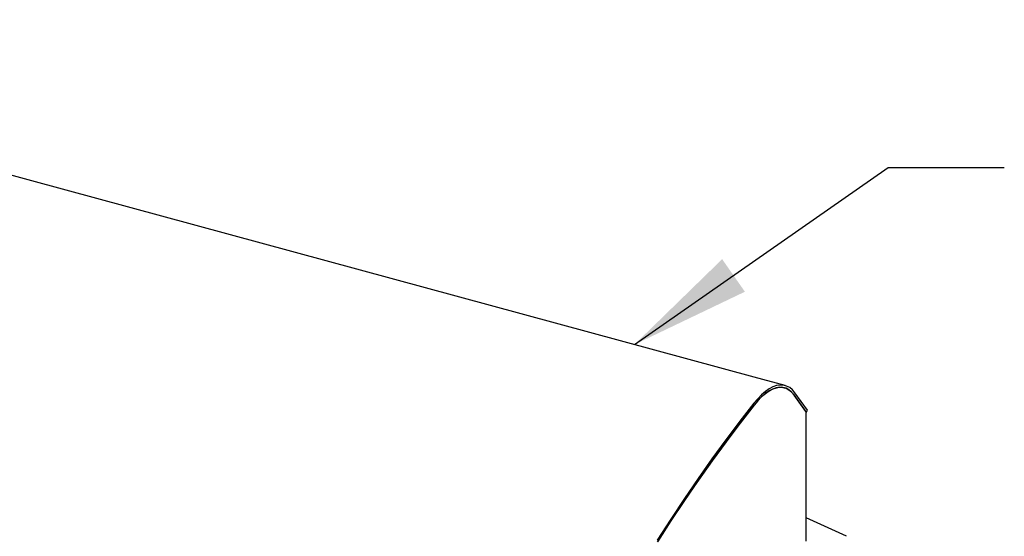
# Model space of a CAD drawing. Header units: inches. Extents: x 36 to 207, y 24 to 151.
# Tile 48 of 49: x 167.94 to 184.89, y 141.61 to 150.51. Entities that reach past the tile are written whole.
import ezdxf

# ---------------------------------------------------------------- set-up
doc = ezdxf.new("R2010")
doc.units = ezdxf.units.IN
doc.header["$LTSCALE"] = 16
doc.header["$MEASUREMENT"] = 0
doc.layers.add('FORMAT', color=7, linetype='Continuous')
doc.dimstyles.new('SLDDIMSTYLE2', dxfattribs={"dimtxt": 0.18, "dimasz": 2.08, "dimexe": 0, "dimexo": 0.0625, "dimgap": 0, "dimtad": 0, "dimtih": 1, "dimtoh": 1, "dimdec": 0, "dimrnd": 1e-09, "dimzin": 0, "dimdsep": 46, "dimlunit": 5, "dimtxsty": 'Standard', "dimsah": 1, "dimcen": 0.09, "dimadec": 0, "dimazin": 0, "dimtfac": 2.08, "dimtdec": 0, "dimtofl": 0, "dimtmove": 0, "dimatfit": 3, "dimfxl": 1, "dimfrac": 2, "dimtolj": 1, "dimtzin": 0, "dimarcsym": 0})

msp = doc.modelspace()

# ---------------------------------------------------------------- linework, layer by layer
at = {"color": 7, "linetype": 'Continuous', "lineweight": 25}
for p, q in [((180.588, 144.354), (157.947, 150.508)), ((181.118, 144.21), (180.588, 144.354)), ((181.073, 144.176), (181.058, 144.18)), ((181.109, 144.167), (181.073, 144.176)), ((181.503, 143.789), (181.287, 144.085)), ((181.488, 143.753), (181.273, 144.049)), ((181.476, 143.765), (181.273, 144.045)), ((181.476, 143.765), (181.476, 143.702)), ((181.476, 143.756), (181.488, 143.753)), ((181.488, 143.753), (181.503, 143.789)), ((181.483, 141.533), (181.483, 143.716)), ((182.177, 141.615), (181.483, 141.933))]:
    msp.add_line(p, q, dxfattribs=at)
at = {"color": 7, "linetype": 'Continuous', "lineweight": 25, "flags": 128}
for points in [[(181.287, 144.085), (181.244, 144.135), (181.197, 144.174), (181.145, 144.201), (181.091, 144.216), (181.033, 144.219), (180.972, 144.209), (180.91, 144.188), (180.845, 144.154), (180.78, 144.109), (180.714, 144.052), (180.647, 143.984), (180.581, 143.906)], [(181.273, 144.049), (181.231, 144.099), (181.184, 144.137), (181.134, 144.163), (181.081, 144.177), (181.024, 144.18), (180.965, 144.171), (180.904, 144.15), (180.842, 144.117), (180.778, 144.073), (180.713, 144.017), (180.649, 143.951), (180.584, 143.875)], [(181.273, 144.045), (181.231, 144.094), (181.185, 144.132), (181.135, 144.158), (181.082, 144.172), (181.025, 144.175), (180.966, 144.166), (180.905, 144.145), (180.843, 144.112), (180.779, 144.068), (180.714, 144.013), (180.65, 143.947), (180.586, 143.871)], [(180.581, 143.906), (180.34, 143.595), (180.099, 143.274), (179.86, 142.946), (179.621, 142.608), (179.384, 142.263), (179.149, 141.909), (178.914, 141.548)], [(180.584, 143.875), (180.343, 143.564), (180.103, 143.244), (179.864, 142.916), (179.626, 142.58), (179.389, 142.235), (179.154, 141.882), (178.92, 141.521)], [(178.923, 141.521), (179.157, 141.881), (179.392, 142.234), (179.628, 142.578), (179.866, 142.914), (180.105, 143.241), (180.345, 143.56), (180.586, 143.871)]]:
    msp.add_lwpolyline(points, dxfattribs=at)
at = {"color": 7, "linetype": 'Continuous', "lineweight": 25}
msp.add_arc((181.465, 143.716), 0.0181, 310.2132, 49.7868, dxfattribs=at)

# ---------------------------------------------------------------- leaders
at = {"layer": 'FORMAT'}
msp.add_leader([(178.525, 144.915), (182.891, 147.962), (184.891, 147.962)], dimstyle='SLDDIMSTYLE2', dxfattribs=at)

doc.saveas('drawing.dxf')
